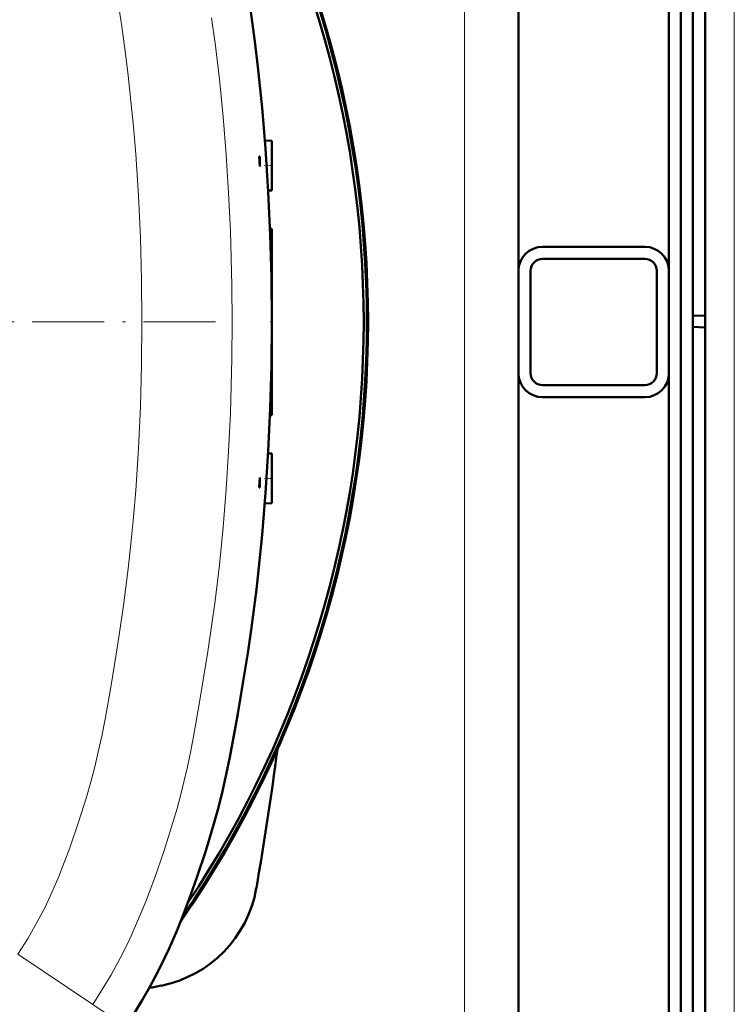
# Model space of a CAD drawing. Extents: x -2065 to 2446, y -2124 to 856.
# Tile 15 of 59: x 514 to 632, y -1670 to -1506. Entities that reach past the tile are written whole.
import ezdxf

# ---------------------------------------------------------------- set-up
doc = ezdxf.new("R2010")
doc.units = 0
doc.linetypes.add('DASHDOT', pattern=[18.5, 12, -3, 0.5, -3])

msp = doc.modelspace()

# ---------------------------------------------------------------- linework, layer by layer
at = {"color": 7, "lineweight": 50}
for p, q in [((627.57, -1730.23), (627.57, -1382.74)), ((625.57, -1409.8), (625.57, -1555.55)), ((621.57, -1548.08), (621.57, -1418.08)), ((596.57, -1548.02), (596.57, -1428.08)), ((623.57, -1679.67), (623.57, -1433.29)), ((555.57, -1526.46), (554.41, -1526.42)), ((555.57, -1526.46), (554.41, -1526.42)), ((555.57, -1526.46), (554.41, -1526.42)), ((555.57, -1526.46), (554.41, -1526.42)), ((555.57, -1530.58), (555.57, -1526.46)), ((553.45, -1529.05), (553.57, -1529.06)), ((553.57, -1530.7), (553.45, -1529.05)), ((553.57, -1529.06), (553.57, -1530.7)), ((555.57, -1534.71), (555.57, -1530.58)), ((555.57, -1534.71), (554.97, -1534.73)), ((555.57, -1541.08), (555.27, -1541.06)), ((555.57, -1556.58), (555.57, -1541.08)), ((600.57, -1544.08), (617.57, -1544.08)), ((600.57, -1546.08), (617.57, -1546.08)), ((596.57, -1548.08), (596.57, -1565.08)), ((598.57, -1548.08), (598.57, -1565.08)), ((619.57, -1565.08), (619.57, -1548.08)), ((621.57, -1565.08), (621.57, -1548.08)), ((555.57, -1572.08), (555.57, -1556.58)), ((625.57, -1555.55), (627.57, -1555.48)), ((625.57, -1555.55), (625.57, -1557.41)), ((625.57, -1557.41), (625.57, -1703.17)), ((625.57, -1557.41), (627.57, -1557.48)), ((596.57, -1565.15), (596.57, -1685.08)), ((621.57, -1695.08), (621.57, -1565.08)), ((617.57, -1567.08), (600.57, -1567.08)), ((617.57, -1569.08), (600.57, -1569.08)), ((555.57, -1572.08), (555.27, -1572.1)), ((555.57, -1578.46), (554.97, -1578.44)), ((555.57, -1578.46), (554.97, -1578.44)), ((555.57, -1578.46), (554.97, -1578.44)), ((555.57, -1578.46), (554.97, -1578.44)), ((555.57, -1582.58), (555.57, -1578.46)), ((553.57, -1582.46), (553.45, -1584.12)), ((553.57, -1584.11), (553.57, -1582.46)), ((555.57, -1586.71), (555.57, -1582.58)), ((553.45, -1584.12), (553.57, -1584.11)), ((555.57, -1586.71), (554.41, -1586.75))]:
    msp.add_line(p, q, dxfattribs=at)
at = {"color": 7, "lineweight": 18}
for p, q in [((632.43, -1730.23), (632.43, -1382.74)), ((587.57, -1556.58), (587.57, -1428.08)), ((587.57, -1556.58), (587.57, -1685.08)), ((525.82, -1670.03), (513.37, -1661.68)), ((525.82, -1670.03), (531.22, -1673.65))]:
    msp.add_line(p, q, dxfattribs=at)
at = {"color": 7, "linetype": 'DASHDOT', "lineweight": 18, "ltscale": 0.034586}
msp.add_line((555.68, -1530.58), (554.3, -1530.58), dxfattribs=at)
at = {"color": 7, "linetype": 'DASHDOT', "lineweight": 18}
msp.add_line((546.24, -1556.58), (246.89, -1556.58), dxfattribs=at)
at = {"color": 7, "linetype": 'DASHDOT', "lineweight": 18, "ltscale": 0.00894}
msp.add_line((555.59, -1556.58), (555.24, -1556.58), dxfattribs=at)
at = {"color": 7, "linetype": 'DASHDOT', "lineweight": 18, "ltscale": 0.034564}
msp.add_line((555.68, -1582.58), (554.3, -1582.58), dxfattribs=at)
at = {"color": 7, "lineweight": 18}
for points in [[(534, -1556.58), (533.94, -1549.58), (533.74, -1542.57), (533.42, -1535.61), (532.96, -1528.65), (532.58, -1524.11), (532.17, -1519.85), (531.71, -1515.6), (531.21, -1511.53), (530.65, -1507.47), (529.57, -1500.55)], [(548.98, -1556.58), (548.94, -1550.53), (548.84, -1545.98), (548.69, -1541.45), (548.39, -1535.11), (547.99, -1528.78), (547.47, -1522.46), (546.86, -1516.23), (546.15, -1510.24), (545.57, -1506.02)], [(534, -1556.58), (533.94, -1563.62), (533.74, -1570.65), (533.41, -1577.61), (532.95, -1584.57), (532.58, -1589.02), (532.16, -1593.47), (531.7, -1597.62), (530.93, -1603.72), (529.98, -1610.07), (528.8, -1617.3), (527.86, -1622.59), (527.3, -1625.46), (526.74, -1628.05), (526.15, -1630.54), (525.5, -1633.02), (524.78, -1635.56), (523.46, -1639.75), (521.99, -1644.01), (521.09, -1646.42), (520.16, -1648.8), (519.03, -1651.41), (517.84, -1653.96), (516.55, -1656.44), (515.06, -1659.04), (513.37, -1661.68)], [(548.98, -1556.58), (548.94, -1562.64), (548.84, -1567.18), (548.69, -1571.72), (548.39, -1578.06), (547.99, -1584.38), (547.47, -1590.71), (546.86, -1596.93), (546.15, -1602.92), (545.57, -1607.15), (544.94, -1611.37), (544.24, -1615.73), (543.51, -1620.1), (542.61, -1625.19), (542.1, -1627.87), (541.54, -1630.52), (541.01, -1632.83), (540.45, -1635.12), (539.82, -1637.46), (539.15, -1639.79), (538.43, -1642.13), (537.67, -1644.48), (536.07, -1649.13), (534.65, -1652.91), (533.11, -1656.61), (531.8, -1659.5), (530.38, -1662.33), (528.87, -1665.11), (527.39, -1667.59), (525.82, -1670.03)]]:
    msp.add_lwpolyline(points, dxfattribs=at)
at = {"color": 7, "lineweight": 50}
for points in [[(551.91, -1503.81), (552.75, -1509.94), (553.25, -1514.16), (553.95, -1520.95), (554.51, -1527.75), (554.98, -1534.93), (555.31, -1542.1), (555.5, -1549.26), (555.57, -1556.58)], [(532.68, -1671.55), (534.01, -1669.36), (535.28, -1667.14), (536.19, -1665.45), (537.06, -1663.74), (538.49, -1660.74), (539.82, -1657.68), (541.06, -1654.59), (542.12, -1651.77), (543.12, -1648.93), (544.59, -1644.49), (545.94, -1640), (546.69, -1637.29), (547.37, -1634.56), (547.99, -1631.84), (548.6, -1628.95), (549.06, -1626.54), (549.92, -1621.71), (550.83, -1616.29), (551.57, -1611.63), (552.19, -1607.37), (553.01, -1601.06), (553.26, -1598.94), (553.97, -1591.97), (554.55, -1584.98), (554.99, -1577.98), (555.31, -1570.99), (555.5, -1563.82), (555.57, -1556.58)]]:
    msp.add_lwpolyline(points, dxfattribs=at)
for centre, radius, start, end in [((396.57, -1556.59), 175, 325.2686, 34.7221), ((396.57, -1556.58), 174.8, 325.5582, 34.4418), ((396.57, -1556.58), 174.27, 326.3179, 33.6823), ((600.57, -1548.08), 4, 90, 180), ((617.57, -1548.08), 4, 0, 90), ((600.57, -1548.08), 2, 90, 180), ((617.57, -1548.08), 2, 0, 90), ((600.57, -1565.08), 4, 180, 270), ((600.57, -1565.08), 2, 180, 270), ((617.57, -1565.08), 2, 270, 0), ((617.57, -1565.08), 4, 270, 360), ((11.12, -1556.58), 550, 350.1439, 352.5811), ((533.29, -1647.31), 20, 281.1969, 350.1439), ((396.57, -956.58), 724.12, 281.03598, 281.19688)]:
    msp.add_arc(centre, radius, start, end, dxfattribs=at)

doc.saveas('drawing.dxf')
